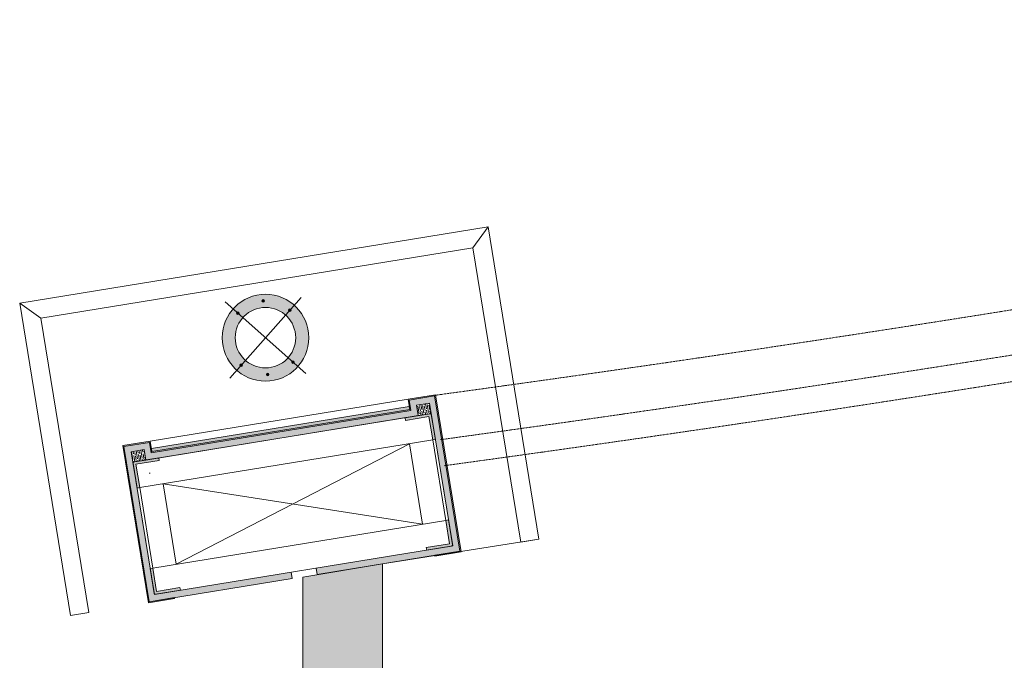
# Model space of a CAD drawing. Header units: metres. Extents: x 362935 to 596424, y 80601 to 172483.
# Tile 31 of 174: x 391664 to 393537, y 96085 to 97303. Entities that reach past the tile are written whole.
import ezdxf

# ---------------------------------------------------------------- set-up
doc = ezdxf.new("R2010")
doc.units = ezdxf.units.M
for name, pattern in [('( Hidden )', [0.375, 0.25, -0.125]), ('CONTINOUS', [0]), ('DASHED2', [9.525, 6.35, -3.175])]:
    doc.linetypes.add(name, pattern=pattern)
for name, color, linetype, lineweight in [('A1-DIM', 8, 'Continuous', 5), ('A1-ELE-3', 8, 'Continuous', 5), ('A1-HATCH-1', 8, 'Continuous', 5), ('A1-LIGHT FIXTURES', 8, 'Continuous', 5), ('A1-MS FRAME', 8, 'Continuous', 5), ('A1-WODDEN BATTEN', 8, 'Continuous', 5), ('A3-DIM', 8, 'Continuous', 5), ('CT-GUARD RAIL', 8, 'Continuous', 5), ('CT_BULKHEAD', 8, '( Hidden )', 5), ('CT_CORIAN', 8, 'CONTINOUS', 5), ('CT_MS FRAME WORK', 8, 'CONTINOUS', 5), ('CT_PILASTER', 8, 'Continuous', 5), ('CT_PLY', 8, 'CONTINOUS', 5), ('CT_SS SHEET CLADDING', 8, 'CONTINOUS', 5), ('CT_WOODEN BATTENS', 8, 'CONTINOUS', 5), ('WALL 100', 8, 'Continuous', 5), ('WALLS', 8, 'Continuous', 5)]:
    doc.layers.add(name, color=color, linetype=linetype, lineweight=lineweight)

# ---------------------------------------------------------------- blocks, each defined once
blk = doc.blocks.new('PILASTER')
at = {"layer": 'A1-HATCH-1'}
h = blk.add_hatch(dxfattribs=at)
h.set_pattern_fill('GOST_WOOD', color=256, angle=90)
h.set_pattern_definition([(180, (125168.73, 5987640.515), (5e-11, 6), [10, -2]), (180, (125170.73, 5987642.515), (5e-11, 6), [6, -1.5, 3, -1.5]), (180, (125173.73, 5987644.515), (5e-11, 6), [10, -2])])
h.paths.add_polyline_path([(287.5, -137), (262.5, -137), (262.5, -117), (-262.5, -117), (-262.5, -137), (-287.5, -137), (-287.5, 138), (287.5, 138)], flags=16)
h.paths.add_polyline_path([(24, 150), (24, 138), (-24, 138), (-24, 150), (-299.5, 150), (-299.5, -149), (-250.5, -149), (-250.5, -129), (250.5, -129), (250.5, -149), (299.5, -149), (299.5, 150)])
h = blk.add_hatch(dxfattribs=at)
h.set_pattern_fill('ANSI36', color=256, scale=10)
h.set_pattern_definition([(45, (125168.7302, 5987640.5153), (0.66291260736, 2.43067956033), [3.125, -0.625, 0, -0.625])])
h.paths.add_polyline_path([(248.5, -137), (-248.5, -137), (-248.5, -131), (248.5, -131)])
at = {"layer": 'A1-MS FRAME', "lineweight": 0, "true_color": 0x737373, "transparency": 33554623}
h = blk.add_hatch(color=8, dxfattribs=at)
h.dxf.hatch_style = 1
edge = h.paths.add_edge_path()
edge.add_line((-237.5, 138), (-285.5, 138))
edge.add_arc((-285.5, 136), 2, 90, 180)
edge.add_line((-287.5, 136), (-287.5, 88))
edge.add_line((-287.5, 88), (-282.5, 88))
edge.add_line((-282.5, 88), (-282.5, 133))
edge.add_line((-282.5, 133), (-237.5, 133))
edge.add_line((-237.5, 133), (-237.5, 138))
h = blk.add_hatch(color=8, dxfattribs=at)
h.dxf.hatch_style = 1
edge = h.paths.add_edge_path()
edge.add_line((237.5, 138), (285.5, 138))
edge.add_arc((285.5, 136), 2, 0, 90, ccw=False)
edge.add_line((287.5, 136), (287.5, 88))
edge.add_line((287.5, 88), (282.5, 88))
edge.add_line((282.5, 88), (282.5, 133))
edge.add_line((282.5, 133), (237.5, 133))
edge.add_line((237.5, 133), (237.5, 138))
h = blk.add_hatch(color=8, dxfattribs=at)
h.dxf.hatch_style = 1
edge = h.paths.add_edge_path()
edge.add_line((-237.5, -117), (-285.5, -117))
edge.add_arc((-285.5, -115), 2, 180, 270, ccw=False)
edge.add_line((-287.5, -115), (-287.5, -67))
edge.add_line((-287.5, -67), (-282.5, -67))
edge.add_line((-282.5, -67), (-282.5, -112))
edge.add_line((-282.5, -112), (-237.5, -112))
edge.add_line((-237.5, -112), (-237.5, -117))
h = blk.add_hatch(color=8, dxfattribs=at)
h.dxf.hatch_style = 1
edge = h.paths.add_edge_path()
edge.add_line((237.5, -117), (285.5, -117))
edge.add_arc((285.5, -115), 2, 270, 360)
edge.add_line((287.5, -115), (287.5, -67))
edge.add_line((287.5, -67), (282.5, -67))
edge.add_line((282.5, -67), (282.5, -112))
edge.add_line((282.5, -112), (237.5, -112))
edge.add_line((237.5, -112), (237.5, -117))
at = {"layer": 'A1-WODDEN BATTEN'}
h = blk.add_hatch(dxfattribs=at)
h.set_pattern_fill('GOST_WOOD', color=256, scale=1.5, angle=180)
h.set_pattern_definition([(270, (125168.73, 5987640.515), (-9, 8e-11), [15, -3]), (270, (125165.73, 5987643.515), (-9, 8e-11), [9, -2.25, 4.5, -2.25]), (270, (125162.73, 5987648.015), (-9, 8e-11), [15, -3])])
h.paths.add_polyline_path([(-262.5, -117), (-262.5, -137), (-287.5, -137), (-287.5, -117)])
h = blk.add_hatch(dxfattribs=at)
h.set_pattern_fill('GOST_WOOD', color=256, scale=1.5, angle=180)
h.set_pattern_definition([(270, (367223.657, -20225.053), (-9, 8e-11), [15, -3]), (270, (367220.657, -20222.053), (-9, 8e-11), [9, -2.25, 4.5, -2.25]), (270, (367217.657, -20217.553), (-9, 8e-11), [15, -3])])
h.paths.add_polyline_path([(287.5, -117), (287.5, -137), (262.5, -137), (262.5, -117)])
at = {"layer": 'CT_SS SHEET CLADDING'}
h = blk.add_hatch(color=256, dxfattribs=at)
h.dxf.hatch_style = 1
h.paths.add_polyline_path([(-248.5, -137), (-250.5, -137), (-250.5, -149), (-299.5, -149), (-299.5, 150), (-251, 150), (-251, 152), (-301.5, 152), (-301.5, -151), (-248.5, -151)])
h = blk.add_hatch(color=256, dxfattribs=at)
h.dxf.hatch_style = 1
h.paths.add_polyline_path([(250.5, -137), (248.5, -137), (248.5, -151), (301.5, -151), (301.5, 152), (251, 152), (251, 150), (299.5, 150), (299.5, -149), (250.5, -149)])
at = {"layer": 'CT_SS SHEET CLADDING', "true_color": 0xfedeb3}
h = blk.add_hatch(color=41, dxfattribs=at)
h.dxf.hatch_style = 1
h.paths.add_polyline_path([(248.5, -137), (250.5, -137), (250.5, -129), (-250.5, -129), (-250.5, -137), (-248.5, -137), (-248.5, -131), (248.5, -131)])
at = {"layer": 'A1-ELE-3'}
blk.add_line((-248.5, -151), (248.5, -151), dxfattribs=at)
at = {"layer": 'A1-MS FRAME'}
for points in [[(-237.5, 138), (-285.5, 138, 0.414214), (-287.5, 136), (-287.5, 88), (-282.5, 88), (-282.5, 133), (-237.5, 133), (-237.5, 138)], [(237.5, 138), (285.5, 138, -0.414214), (287.5, 136), (287.5, 88), (282.5, 88), (282.5, 133), (237.5, 133), (237.5, 138)], [(-237.5, -117), (-285.5, -117, -0.414214), (-287.5, -115), (-287.5, -67), (-282.5, -67), (-282.5, -112), (-237.5, -112), (-237.5, -117)], [(237.5, -117), (285.5, -117, 0.414214), (287.5, -115), (287.5, -67), (282.5, -67), (282.5, -112), (237.5, -112), (237.5, -117)]]:
    blk.add_lwpolyline(points, format="xyb", dxfattribs=at)
at = {"layer": 'CT-GUARD RAIL'}
for p, q in [((-451.5, -450.2), (-416.5, -415.2)), ((416.5, -415.2), (451.5, -450.2))]:
    blk.add_line(p, q, dxfattribs=at)
blk.add_lwpolyline([(451.5, 152), (451.5, -450.2), (-451.5, -450.2), (-451.5, 152), (-416.5, 152), (-416.5, -415.2), (416.5, -415.2), (416.5, 152)], close=True, dxfattribs=at)
at = {"layer": 'CT_CORIAN', "color": 0, "ltscale": 0.001}
blk.add_lwpolyline([(248.5, -137), (-248.5, -137), (-248.5, -131), (248.5, -131)], close=True, dxfattribs=at)
at = {"layer": 'CT_MS FRAME WORK'}
for p, q in [((237.5, -67), (-237.5, 88)), ((237.5, 88), (-237.5, -67))]:
    blk.add_line(p, q, dxfattribs=at)
blk.add_lwpolyline([(287.5, -117), (-287.5, -117), (-287.5, 138), (287.5, 138)], close=True, dxfattribs=at)
for points in [[(282.5, -67), (282.5, 88), (-282.5, 88), (-282.5, -67), (282.5, -67)], [(-237.5, 88), (-237.5, -67)], [(237.5, -67), (237.5, 88)]]:
    blk.add_lwpolyline(points, dxfattribs=at)
at = {"layer": 'CT_PLY'}
for p, q in [((-24, 138), (-24, 150)), ((24, 138), (24, 150))]:
    blk.add_line(p, q, dxfattribs=at)
blk.add_lwpolyline([(24, 150), (299.5, 150), (299.5, -149), (250.5, -149), (250.5, -129), (-250.5, -129), (-250.5, -149), (-299.5, -149), (-299.5, 150), (-24, 150)], dxfattribs=at)
blk.add_lwpolyline([(287.5, -137), (262.5, -137), (262.5, -117), (-262.5, -117), (-262.5, -137), (-287.5, -137), (-287.5, 138), (287.5, 138)], close=True, dxfattribs=at)
at = {"layer": 'CT_SS SHEET CLADDING'}
for p, q in [((-248.5, -137), (-250.5, -137)), ((248.5, -137), (250.5, -137))]:
    blk.add_line(p, q, dxfattribs=at)
blk.add_lwpolyline([(-251, 152), (-301.5, 152), (-301.5, -151), (-248.5, -151), (-248.5, -131), (248.5, -131), (248.5, -151), (301.5, -151), (301.5, 152), (251, 152), (251, 150), (299.5, 150), (299.5, -149), (250.5, -149), (250.5, -129), (-250.5, -129), (-250.5, -149), (-299.5, -149), (-299.5, 150), (-251, 150), (-251, 152)], dxfattribs=at)
at = {"layer": 'CT_WOODEN BATTENS'}
for points in [[(-262.5, -117), (-262.5, -137), (-287.5, -137), (-287.5, -117), (-262.5, -117)], [(287.5, -117), (287.5, -137), (262.5, -137), (262.5, -117), (287.5, -117)]]:
    blk.add_lwpolyline(points, dxfattribs=at)
blk = doc.blocks.new('L1')
at = {"layer": 'A1-LIGHT FIXTURES', "true_color": 0xadadad}
h = blk.add_hatch(color=253, dxfattribs=at)
h.dxf.hatch_style = 1
edge = h.paths.add_edge_path(flags=17)
edge.add_arc((0, 0), 57.5, 315, 675)
edge = h.paths.add_edge_path()
edge.add_arc((0, 0), 82.5, 315, 675)
at = {"layer": 'A1-LIGHT FIXTURES'}
for p, q in [((0, 102.5), (0, -102.5)), ((102.5, 0), (-102.5, 0))]:
    blk.add_line(p, q, dxfattribs=at)
for radius in [82.5, 57.5]:
    blk.add_circle((0, 0), radius, dxfattribs=at)
at = {"layer": 'A3-DIM', "color": 7}
for p, q in [((-0.1, 70.1), (-1.5, 70.1)), ((-0.1, 69.9), (-1.5, 69.9)), ((-0.1, 71.5), (-0.1, 70.1)), ((-0.1, 69.9), (-0.1, 68.5)), ((0.1, 71.5), (0.1, 70.1)), ((1.5, 70.1), (0.1, 70.1)), ((0.1, 69.9), (0.1, 68.5)), ((1.5, 69.9), (0.1, 69.9)), ((49.4, 49.6), (48, 49.6)), ((49.4, 49.4), (48, 49.4)), ((49.4, 51), (49.4, 49.6)), ((49.4, 49.4), (49.4, 48)), ((49.6, 51), (49.6, 49.6)), ((51, 49.6), (49.6, 49.6)), ((49.6, 49.4), (49.6, 48)), ((51, 49.4), (49.6, 49.4)), ((-71.5, 0.1), (-70.1, 0.1)), ((-70.1, 0.1), (-70.1, 1.5)), ((-69.9, 0.1), (-69.9, 1.5)), ((-69.9, 0.1), (-68.5, 0.1)), ((69.9, 0.1), (68.5, 0.1)), ((69.9, 1.5), (69.9, 0.1)), ((70.1, 1.5), (70.1, 0.1)), ((71.5, 0.1), (70.1, 0.1)), ((-71.5, -0.1), (-70.1, -0.1)), ((-70.1, -1.5), (-70.1, -0.1)), ((-69.9, -0.1), (-68.5, -0.1)), ((-69.9, -1.5), (-69.9, -0.1)), ((69.9, -0.1), (68.5, -0.1)), ((69.9, -0.1), (69.9, -1.5)), ((71.5, -0.1), (70.1, -0.1)), ((70.1, -0.1), (70.1, -1.5)), ((-49.6, -49.4), (-51, -49.4)), ((-49.6, -49.6), (-51, -49.6)), ((-49.6, -48), (-49.6, -49.4)), ((-49.6, -49.6), (-49.6, -51)), ((-49.4, -48), (-49.4, -49.4)), ((-48, -49.4), (-49.4, -49.4)), ((-49.4, -49.6), (-49.4, -51)), ((-48, -49.6), (-49.4, -49.6)), ((-1.5, -69.9), (-0.1, -69.9)), ((-1.5, -70.1), (-0.1, -70.1)), ((-0.1, -69.9), (-0.1, -68.5)), ((-0.1, -71.5), (-0.1, -70.1)), ((0.1, -69.9), (0.1, -68.5)), ((0.1, -69.9), (1.5, -69.9)), ((0.1, -70.1), (1.5, -70.1)), ((0.1, -71.5), (0.1, -70.1))]:
    blk.add_line(p, q, dxfattribs=at)
for centre in [(0, 70), (49.5, 49.5), (-70, 0), (70, 0), (-49.5, -49.5), (0, -70)]:
    blk.add_circle(centre, 2.5, dxfattribs=at)
for centre, start, end in [((0, 70), 93.8226, 176.1774), ((0, 70), 183.8226, 266.1774), ((0, 70), 3.8226, 86.1774), ((0, 70), 273.8226, 356.1774), ((49.5, 49.5), 93.8226, 176.1774), ((49.5, 49.5), 183.8226, 266.1774), ((49.5, 49.5), 3.8226, 86.1774), ((49.5, 49.5), 273.8226, 356.1774), ((-70, 0), 93.8226, 176.1774), ((-70, 0), 3.8226, 86.1774), ((70, 0), 93.8226, 176.1774), ((70, 0), 3.8226, 86.1774), ((-70, 0), 183.8226, 266.1774), ((-70, 0), 273.8226, 356.1774), ((70, 0), 183.8226, 266.1774), ((70, 0), 273.8226, 356.1774), ((-49.5, -49.5), 93.8226, 176.1774), ((-49.5, -49.5), 183.8226, 266.1774), ((-49.5, -49.5), 3.8226, 86.1774), ((-49.5, -49.5), 273.8226, 356.1774), ((0, -70), 93.8226, 176.1774), ((0, -70), 183.8226, 266.1774), ((0, -70), 3.8226, 86.1774), ((0, -70), 273.8226, 356.1774)]:
    blk.add_arc(centre, 1.5, start, end, dxfattribs=at)

msp = doc.modelspace()

# ---------------------------------------------------------------- hatches: boundary and pattern name
at = {"layer": 'WALL 100', "true_color": 0x636466}
h = msp.add_hatch(color=251, dxfattribs=at)
h.dxf.hatch_style = 1
h.paths.add_polyline_path([(396724.6, 88352.3), (396724.6, 87153), (396624.6, 87153), (396624.6, 88352.3)])
h.paths.add_polyline_path([(396572.8, 87153), (395973.8, 87153), (395973.8, 87053), (396572.8, 87053)])
h.paths.add_polyline_path([(392202.8, 96243.5), (392354, 96268.9), (392352.8, 86123.1), (392202.8, 86123.1)])
h.paths.add_polyline_path([(395292.6, 93152.3), (395292.6, 93252.3), (395780.7, 93252.4), (395780.7, 93152.4)])
h.paths.add_polyline_path([(395880.7, 93402.4), (395880.7, 89215.6), (395780.7, 89215.6), (395780.7, 93402.4)])
h.paths.add_polyline_path([(392353.7, 93152.3), (392353.7, 93252.3), (394292.6, 93252.4), (394292.6, 93152.4)])
h.paths.add_polyline_path([(396652.8, 94293.1), (396652.8, 95056.3), (395880.7, 94886.2), (395880.7, 94252.4), (395780.7, 94252.4), (395780.7, 94966.2), (396802.8, 95195.9), (396802.8, 94293.1)])
h.paths.add_polyline_path([(401879.3, 98490.6), (401725.3, 98447.5), (400752.9, 86122.7), (400903.4, 86122.7)])

# ---------------------------------------------------------------- linework, layer by layer
at = {"layer": 'A1-WODDEN BATTEN', "color": 8, "linetype": 'DASHED2', "ltscale": 0.3}
for radius, end in [(48676.6, 282.51605), (48726.6, 282.51654)]:
    msp.add_arc((385885.2, 144734.7, 1343980.9), radius, 277.76838, end, dxfattribs=at)
at = {"layer": 'CT_BULKHEAD', "linetype": 'DASHED2', "ltscale": 0.3}
msp.add_arc((385885.2, 144734.7, 1343980.9), 48591.6, 277.76838, 287.96425, dxfattribs=at)
at = {"layer": 'CT_SS SHEET CLADDING'}
msp.add_line((391912.2, 96441.3, 1343980.9), (391910.2, 96440.9, 1343980.9), dxfattribs=at)
at = {"layer": 'WALLS'}
msp.add_line((392651.8, 96315.3, 1343980.9), (392354, 96268.9, 1343980.9), dxfattribs=at)
at = {"layer": 'WALLS', "elevation": 1343980.9}
msp.add_lwpolyline([(392202.8, 96243.5), (392354, 96268.9), (392352.8, 86123.1), (392202.8, 86123.1), (392202.8, 96243.5)], close=True, dxfattribs=at)

# ---------------------------------------------------------------- block references
at = {"layer": 'A1-DIM', "rotation": 48.40974033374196}
msp.add_blockref('L1', (392131.5, 96698.7, 1343980.9), dxfattribs=at)
at = {"layer": 'CT_PILASTER', "xscale": -1, "rotation": 189.246790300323}
msp.add_blockref('PILASTER', (392181.8, 96392.8, 1343980.9), dxfattribs=at)

doc.saveas('drawing.dxf')
